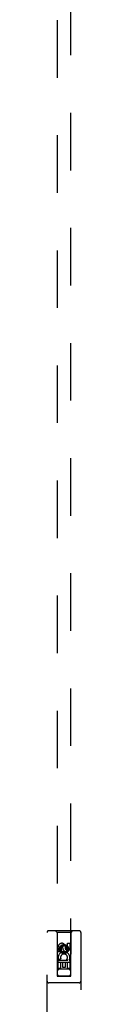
# Model space of a CAD drawing. Header units: inches. Extents: x 0 to 194, y 0 to 126.
# Tile 12 of 21: x 66.485 to 67.11, y 66.911 to 85.175. Entities that reach past the tile are written whole.
import ezdxf

# ---------------------------------------------------------------- set-up
doc = ezdxf.new("R2010")
doc.units = ezdxf.units.IN
doc.header["$LTSCALE"] = 10.674419
doc.header["$MEASUREMENT"] = 0
doc.linetypes.add('HIDDEN', pattern=[0.2, 0.1, -0.1])
doc.layers.add('MASTER_DOOR_ASSEMBLY', color=7, linetype='CONTINUOUS')

msp = doc.modelspace()

# ---------------------------------------------------------------- linework, layer by layer
at = {"layer": 'MASTER_DOOR_ASSEMBLY', "color": 8, "linetype": 'HIDDEN'}
for p, q in [((66.673, 89.436), (66.673, 67.435)), ((66.923, 67.435), (66.923, 89.436)), ((66.485, 66.389), (66.485, 68.246)), ((67.08, 68.276), (66.515, 68.276)), ((66.668, 68.246), (66.638, 68.276)), ((66.668, 68.246), (66.671, 67.436)), ((66.928, 68.246), (66.668, 68.246)), ((66.924, 67.436), (66.928, 68.246)), ((66.928, 68.246), (66.958, 68.276)), ((67.11, 68.246), (67.11, 66.389)), ((66.691, 67.886), (66.691, 67.979)), ((66.734, 67.979), (66.734, 67.886)), ((66.798, 68.008), (66.735, 67.972)), ((66.735, 67.972), (66.735, 67.9)), ((66.735, 67.972), (66.745, 67.966)), ((66.798, 67.996), (66.745, 67.966)), ((66.745, 67.966), (66.745, 67.906)), ((66.777, 67.95), (66.777, 67.979)), ((66.798, 68.008), (66.798, 67.996)), ((66.86, 67.972), (66.798, 68.008)), ((66.85, 67.966), (66.798, 67.996)), ((66.818, 67.993), (66.818, 67.946)), ((66.86, 67.972), (66.85, 67.966)), ((66.85, 67.906), (66.85, 67.966)), ((66.86, 67.9), (66.86, 67.972)), ((66.862, 67.95), (66.862, 68.043)), ((66.862, 68.043), (66.904, 68.043)), ((66.904, 68.043), (66.904, 67.95)), ((66.734, 67.886), (66.691, 67.886)), ((66.735, 67.9), (66.745, 67.906)), ((66.735, 67.9), (66.798, 67.864)), ((66.745, 67.906), (66.798, 67.875)), ((66.798, 67.875), (66.85, 67.906)), ((66.798, 67.864), (66.86, 67.9)), ((66.798, 67.864), (66.798, 67.875)), ((66.86, 67.9), (66.85, 67.906)), ((66.925, 67.686), (66.67, 67.686)), ((66.691, 67.574), (66.691, 67.73)), ((66.691, 67.73), (66.869, 67.73)), ((66.734, 67.574), (66.691, 67.574)), ((66.739, 67.755), (66.7, 67.738)), ((66.734, 67.688), (66.734, 67.574)), ((66.776, 67.688), (66.734, 67.688)), ((66.776, 67.595), (66.776, 67.688)), ((66.818, 67.595), (66.776, 67.595)), ((66.818, 67.688), (66.818, 67.595)), ((66.862, 67.688), (66.818, 67.688)), ((66.869, 67.73), (66.85, 67.743)), ((66.862, 67.574), (66.862, 67.688)), ((66.904, 67.574), (66.862, 67.574)), ((66.894, 67.734), (66.892, 67.73)), ((66.892, 67.73), (66.904, 67.73)), ((66.904, 67.73), (66.904, 67.574)), ((66.671, 67.436), (66.924, 67.436)), ((66.673, 67.437), (66.923, 67.437)), ((66.673, 67.435), (66.923, 67.435)), ((66.883, 67.561), (66.713, 67.561)), ((67.08, 67.311), (66.515, 67.311))]:
    msp.add_line(p, q, dxfattribs=at)
for radius in [0.085, 0.0845]:
    msp.add_circle((66.798, 67.936), radius, dxfattribs=at)
for centre, radius, start, end in [((66.515, 68.246), 0.03, 90, 180), ((67.08, 68.246), 0.03, 0, 90), ((66.756, 67.979), 0.0644, 12.2995, 180.0775), ((66.756, 67.979), 0.0219, 359.9011, 180), ((66.841, 67.95), 0.0635, 180, 360), ((66.84, 67.95), 0.0219, 190.307, 360), ((66.798, 67.78), 0.107, 334.2636, 203.4027), ((66.798, 67.78), 0.0639, 324.8895, 203.4026), ((66.713, 67.521), 0.04, 90, 180), ((66.713, 67.476), 0.04, 180, 270), ((66.883, 67.521), 0.04, 0, 90), ((66.883, 67.476), 0.04, 270, 360), ((66.515, 67.341), 0.03, 180, 270), ((67.08, 67.341), 0.03, 270, 360)]:
    msp.add_arc(centre, radius, start, end, dxfattribs=at)

doc.saveas('drawing.dxf')
